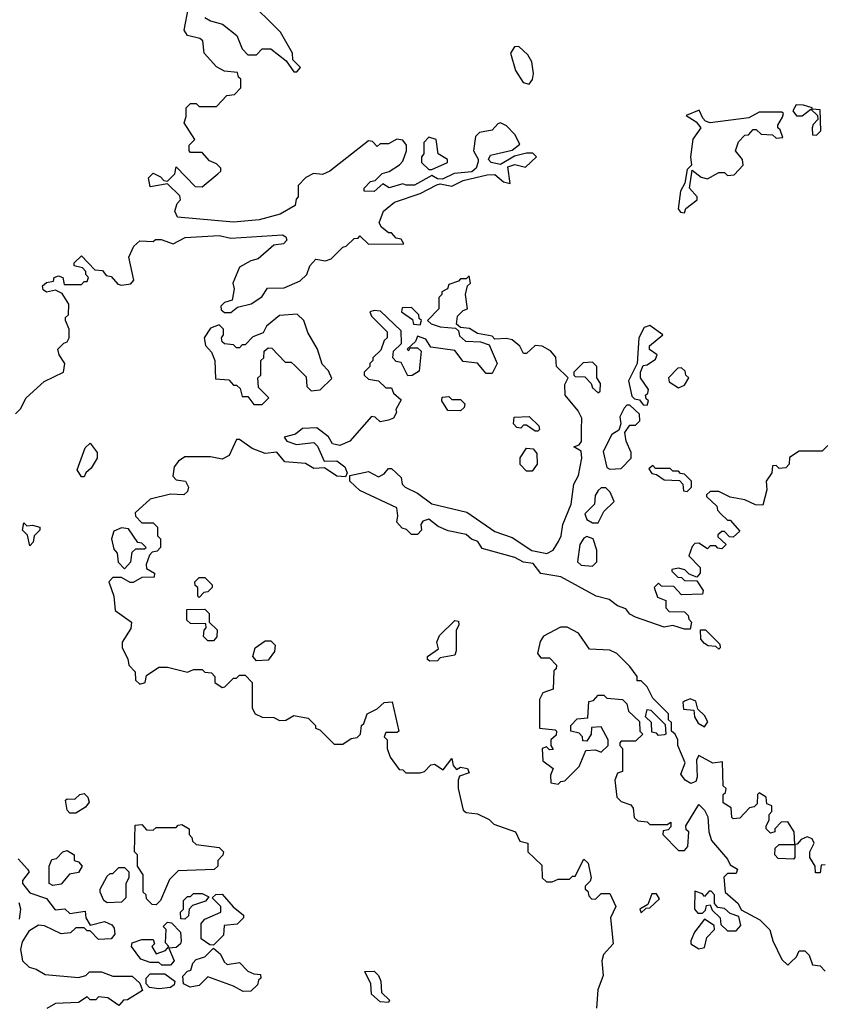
# Model space of a CAD drawing. Extents: x 2737310 to 2869991, y 870230 to 1012730.
# Tile 183 of 256: x 2764070 to 2766865, y 967654 to 971082. Entities that reach past the tile are written whole.
import ezdxf

# ---------------------------------------------------------------- set-up
doc = ezdxf.new("R2010")
doc.units = 0

msp = doc.modelspace()

# ---------------------------------------------------------------- linework, layer by layer
at = {"layer": '0CON02XD'}
for points in [[(2764715, 971090), (2764735, 971077.5), (2764776.1, 971066.1), (2764826.4, 971026.4), (2764845, 970980), (2764865, 970960), (2764895, 970960), (2764915, 970980), (2764945, 970980), (2764998.3, 970938.3), (2765025, 970900), (2765035, 970900), (2765047.5, 970915), (2765021.7, 970941.7), (2765020, 970965), (2764978.3, 971038.3), (2764858.3, 971158.3)], [(2764712.5, 970965), (2764708.3, 971008.3), (2764697, 971017), (2764655, 971026.7), (2764643.3, 971045), (2764657.5, 971125)], [(2765845, 970857.5), (2765856.4, 970873.6), (2765860, 970895), (2765853.3, 970935), (2765839.3, 970959.3), (2765808.3, 970988.3), (2765793, 970987), (2765780, 970965), (2765796.7, 970905), (2765823.6, 970863.6), (2765845, 970857.5)], [(2764055, 969710), (2764073, 969727), (2764092.5, 969765), (2764155, 969822.5), (2764222.5, 969855), (2764227.5, 969885), (2764207.5, 969915), (2764202.5, 969935), (2764223.6, 969956.4), (2764235, 969960), (2764242.5, 969975), (2764242.5, 970005), (2764230, 970035), (2764230, 970045), (2764240, 970055), (2764241.7, 970091.7), (2764218.3, 970128.3), (2764195, 970140), (2764163, 970133), (2764151.7, 970141.7), (2764150, 970155), (2764163, 970167), (2764188.3, 970171.7), (2764190, 970185), (2764205, 970190), (2764220, 970185), (2764225, 970160), (2764285, 970160), (2764295, 970170), (2764305, 970170), (2764310, 970185), (2764300, 970195), (2764300, 970205), (2764288.3, 970218.3), (2764260, 970225), (2764260, 970235), (2764285, 970260), (2764331.7, 970211.7), (2764358.3, 970208.3), (2764371.7, 970191.7), (2764388.3, 970188.3), (2764411.7, 970161.7), (2764425, 970157.5), (2764457, 970163), (2764467.5, 970175), (2764450, 970255), (2764467, 970293), (2764488.3, 970311.7), (2764535, 970310), (2764543, 970317), (2764563, 970317), (2764605, 970301.2), (2764645.8, 970324.2), (2764765, 970331.1), (2764805, 970321.1), (2764985, 970332.5), (2764996.4, 970326.4), (2765000, 970315), (2764988.3, 970301.7), (2764955, 970297.5), (2764900.7, 970249.3), (2764875, 970242.5), (2764835, 970220), (2764812.5, 970165), (2764817.5, 970145), (2764810, 970105), (2764783, 970097), (2764770, 970085), (2764771.7, 970071.7), (2764783, 970063), (2764805, 970062.5), (2764828.3, 970081.7), (2764876.7, 970093.3), (2764913.3, 970116.7), (2764933, 970147), (2764991.7, 970148.3), (2765047, 970173), (2765070, 970195), (2765080, 970225), (2765101.7, 970248.3), (2765135, 970242.5), (2765155, 970250), (2765195, 970290), (2765207, 970293), (2765235, 970320), (2765248.3, 970321.7), (2765255, 970330), (2765285, 970300), (2765408.3, 970301.7), (2765398.3, 970318.3), (2765381.7, 970321.7), (2765365, 970340), (2765355, 970340), (2765330, 970360), (2765322.5, 970375), (2765337.5, 970415), (2765375, 970446.2), (2765465, 970476.7), (2765523, 970507), (2765535, 970510), (2765575, 970502.5), (2765615, 970522.5), (2765698.3, 970541.7), (2765725, 970542.5), (2765755, 970517.5), (2765778.3, 970511.7), (2765770.7, 970569.3), (2765795, 970577.5), (2765831.7, 970568.3), (2765870, 970605), (2765857, 970617), (2765835, 970617.5), (2765793, 970607), (2765745, 970577.5), (2765712.5, 970585), (2765702.5, 970595), (2765709.3, 970610.7), (2765785, 970627.5), (2765811.7, 970648.3), (2765795, 970682.5), (2765765, 970712.5), (2765745, 970722.5), (2765735, 970720), (2765715, 970697.5), (2765671.2, 970688.8), (2765657.5, 970675), (2765650, 970625), (2765667, 970597), (2765667, 970587), (2765660, 970565), (2765645, 970552.5), (2765583.6, 970546.4), (2765543, 970527), (2765525, 970527.5), (2765505, 970540), (2765445, 970506.2), (2765416.1, 970506.1), (2765405, 970510), (2765357, 970497), (2765335, 970510), (2765305, 970483.3), (2765270, 970485), (2765270, 970495), (2765291.7, 970518.3), (2765308.3, 970521.7), (2765333, 970547), (2765357, 970553), (2765393, 970577), (2765405, 970590), (2765417.5, 970625), (2765417.5, 970645), (2765405, 970662.5), (2765383.6, 970666.4), (2765355, 970650), (2765325, 970650), (2765315, 970640), (2765298.3, 970658.3), (2765285, 970660), (2765150, 970555), (2765125, 970542.5), (2765093.6, 970546.4), (2765067, 970533), (2765040, 970505), (2765040, 970465), (2765033, 970457), (2765030, 970435), (2764977.5, 970405), (2764904.4, 970385.6), (2764815, 970377.1), (2764620, 970395), (2764610, 970415), (2764618.3, 970441.7), (2764630, 970455), (2764628.3, 970468.3), (2764585, 970510), (2764525, 970500), (2764518.3, 970531.7), (2764535, 970547.5), (2764560, 970535), (2764571.7, 970521.7), (2764585, 970520), (2764610, 970545), (2764615, 970570), (2764681.7, 970501.7), (2764705, 970500), (2764760, 970545), (2764770, 970555), (2764770, 970565), (2764755, 970580), (2764730.7, 970590.7), (2764705, 970620), (2764665, 970620), (2764660, 970625), (2764660, 970645), (2764680, 970665), (2764643, 970723), (2764650, 970745), (2764650, 970775), (2764665, 970790), (2764685, 970790), (2764695, 970780), (2764755, 970780), (2764791.7, 970818.3), (2764818.3, 970821.7), (2764840, 970845), (2764840, 970875), (2764831.7, 970881.7), (2764828.3, 970898.3), (2764783, 970903), (2764755, 970917.5), (2764712.5, 970965)], [(2766385, 970410), (2766390, 970425), (2766430, 970455), (2766430, 970465), (2766402.5, 970495), (2766411.7, 970558.3), (2766443.9, 970533.9), (2766465, 970527.5), (2766505, 970550), (2766525, 970550), (2766535, 970540), (2766558.3, 970541.7), (2766590, 970575), (2766587.5, 970595), (2766562.5, 970625), (2766573.8, 970656.2), (2766595, 970680), (2766608.3, 970681.7), (2766625, 970700), (2766635, 970700), (2766653, 970683), (2766691.7, 970681.7), (2766705, 970670), (2766728.3, 970671.7), (2766718.3, 970698.3), (2766710, 970705), (2766710, 970715), (2766727, 970743), (2766730, 970755), (2766725, 970760), (2766645, 970760), (2766609.3, 970740.7), (2766475, 970723.3), (2766458.3, 970728.3), (2766448.8, 970738.8), (2766437, 970767), (2766391.7, 970748.3), (2766426.4, 970726.4), (2766442.5, 970705), (2766414, 970666), (2766406.2, 970605), (2766410, 970575), (2766395, 970560), (2766387, 970513), (2766371.2, 970485), (2766363.6, 970423.6), (2766371.7, 970411.7), (2766385, 970410)], [(2766845, 970680), (2766860, 970695), (2766858.3, 970768.3), (2766830, 970770), (2766830, 970775), (2766800, 970785), (2766773.9, 970786.1), (2766762.5, 970765), (2766775, 970747.5), (2766795, 970747.5), (2766825, 970770), (2766848.3, 970748.3), (2766850, 970735), (2766833, 970717), (2766830, 970705), (2766831.7, 970681.7), (2766845, 970680)], [(2765505, 970560), (2765560, 970585), (2765560, 970595), (2765527.5, 970615), (2765520, 970665), (2765495, 970672.5), (2765477.5, 970655), (2765477.5, 970615), (2765470, 970605), (2765470, 970585), (2765495, 970560), (2765505, 970560)], [(2766885, 969600), (2766865, 969580), (2766785, 969580), (2766751.7, 969558.3), (2766750, 969535), (2766738.3, 969521.7), (2766715, 969520), (2766705, 969530), (2766691.7, 969528.3), (2766690, 969505), (2766670, 969475), (2766672.5, 969445), (2766658.3, 969391.7), (2766633, 969393), (2766595, 969410), (2766545, 969420), (2766505, 969440), (2766475, 969440), (2766461.7, 969428.3), (2766461.7, 969421.7), (2766498.3, 969388.3), (2766500, 969375), (2766511.7, 969361.7), (2766535, 969340), (2766545, 969340), (2766578.3, 969301.7), (2766555, 969280), (2766541.7, 969281.7), (2766525, 969300), (2766515, 969300), (2766501.7, 969288.3), (2766501.7, 969281.7), (2766530, 969255), (2766515, 969240), (2766501.7, 969241.7), (2766495, 969250), (2766475, 969250), (2766465, 969240), (2766435, 969260), (2766421.7, 969258.3), (2766411.7, 969248.3), (2766400, 969215), (2766440, 969175), (2766440, 969155), (2766428.3, 969141.7), (2766401.7, 969151.7), (2766387, 969167), (2766365, 969172.5), (2766341.7, 969168.3), (2766341.7, 969161.7), (2766361.7, 969141.7), (2766375, 969140), (2766385, 969130), (2766428.3, 969128.3), (2766450, 969095), (2766448.3, 969081.7), (2766375, 969080), (2766348.3, 969108.3), (2766305, 969110), (2766295, 969120), (2766280, 969105), (2766291.7, 969071.7), (2766320, 969060), (2766320, 969035), (2766331.7, 969021.7), (2766385, 969020), (2766398.3, 969008.3), (2766400, 968995), (2766410, 968985), (2766405, 968960), (2766385, 968960), (2766345, 968972.5), (2766315, 968967.5), (2766215, 969002.5), (2766195, 969012.5), (2766180.7, 969030.7), (2766151.7, 969041.7), (2766123.6, 969063.6), (2766077.5, 969075), (2765955, 969142.5), (2765885, 969153.8), (2765858.3, 969188.3), (2765825, 969193.8), (2765795, 969210), (2765681.2, 969241.2), (2765665.9, 969265.9), (2765643.9, 969273.9), (2765625, 969290), (2765562.3, 969302.3), (2765528, 969318), (2765495, 969343.3), (2765473.6, 969336.4), (2765467.5, 969325), (2765470, 969305), (2765455, 969290), (2765435, 969290), (2765417, 969307), (2765401.7, 969311.7), (2765383, 969333), (2765387.5, 969355), (2765383, 969383), (2765255, 969443.3), (2765220, 969475), (2765220, 969495), (2765285, 969508.8), (2765319.3, 969490.7), (2765339.3, 969500.7), (2765355, 969520), (2765365, 969520), (2765398.3, 969488.3), (2765402.5, 969465), (2765412.5, 969455), (2765455, 969433.3), (2765505, 969396.7), (2765627, 969367), (2765725, 969300), (2765785, 969278.8), (2765854.1, 969234.1), (2765906.2, 969223.8), (2765927.5, 969235), (2765946.7, 969265), (2765956.2, 969285), (2765961.2, 969325), (2765991.2, 969395), (2766000, 969465), (2766016, 969495), (2766027.5, 969555), (2766025, 969580), (2766000, 969595), (2766018.3, 969601.7), (2766027, 969613), (2766026.2, 969655), (2766027.5, 969695), (2766015, 969720), (2765970, 969775), (2765968.3, 969811.7), (2765980, 969835), (2765940, 969875), (2765937, 969907), (2765919.3, 969929.3), (2765890, 969945), (2765865, 969947.5), (2765835, 969920), (2765825, 969920), (2765812.5, 969945), (2765785, 969967.5), (2765765, 969972.5), (2765725, 969970), (2765715, 969980), (2765665, 969990), (2765637, 970007), (2765605, 970010), (2765591.7, 970021.7), (2765595, 970050), (2765615, 970070), (2765630, 970075), (2765622.5, 970125), (2765630, 970155), (2765640, 970165), (2765635, 970190), (2765625, 970180), (2765605, 970180), (2765598.3, 970171.7), (2765565, 970160), (2765560, 970145), (2765540, 970135), (2765540, 970125), (2765530, 970115), (2765530, 970075), (2765490, 970035), (2765503, 970023), (2765535, 970013.3), (2765588.3, 970008.3), (2765598.3, 969998.3), (2765601.7, 969981.7), (2765623, 969963), (2765675, 969960), (2765705, 969950), (2765733.3, 969885), (2765715, 969850), (2765695, 969850), (2765665, 969886.7), (2765615, 969892.5), (2765585, 969930), (2765501.7, 969941.7), (2765485, 969970), (2765455, 969980), (2765448.3, 969961.7), (2765420, 969935), (2765425, 969930), (2765430, 969940), (2765455, 969940), (2765468.3, 969928.3), (2765461.7, 969858.3), (2765437, 969843), (2765421.7, 969841.7), (2765398.3, 969888.3), (2765381.7, 969891.7), (2765370, 969905), (2765371.7, 969928.3), (2765400, 969955), (2765398.3, 969998.3), (2765327, 970067), (2765305, 970070), (2765290, 970065), (2765295, 970050), (2765350, 969995), (2765350, 969975), (2765340, 969965), (2765328.3, 969931.7), (2765300, 969905), (2765300, 969895), (2765290, 969885), (2765290, 969875), (2765270, 969855), (2765270, 969845), (2765285, 969830), (2765320, 969825), (2765345, 969800), (2765365, 969800), (2765371.7, 969781.7), (2765398.3, 969758.3), (2765380, 969725), (2765382.5, 969715), (2765372.5, 969695), (2765355, 969687.5)], [(2765465, 970020), (2765470, 970035), (2765461.7, 970041.7), (2765460, 970055), (2765435, 970080), (2765401.7, 970078.3), (2765400, 970065), (2765438.3, 970038.3), (2765441.7, 970021.7), (2765465, 970020)], [(2764915, 969742.5), (2764937.5, 969765), (2764901.7, 969801.7), (2764900, 969835), (2764910, 969845), (2764910, 969895), (2764920, 969905), (2764921.7, 969928.3), (2764935, 969940), (2764948.3, 969938.3), (2764995, 969890), (2765015, 969890), (2765028.3, 969878.3), (2765068.3, 969838.3), (2765070, 969805), (2765085, 969790), (2765117, 969793), (2765157, 969833), (2765145, 969860), (2765123, 969883), (2765107.5, 969935), (2765073, 969993), (2765060, 970035), (2765037, 970057), (2764975, 970052.5), (2764930, 970015), (2764918.3, 969991.7), (2764881.7, 969978.3), (2764855, 969950), (2764845, 969950), (2764835, 969940), (2764825, 969940), (2764815, 969950), (2764783, 969953), (2764775, 969960), (2764772.5, 969975), (2764780, 969985), (2764780, 970005), (2764765, 970020), (2764735, 970007.5), (2764712, 969975), (2764717.3, 969947.3), (2764737.5, 969925), (2764750, 969895), (2764751.7, 969831.7), (2764798.3, 969828.3), (2764815, 969810), (2764825, 969810), (2764838.3, 969798.3), (2764845, 969770), (2764865, 969770), (2764885, 969742.5), (2764915, 969742.5)], [(2766255, 969740), (2766260, 969755), (2766251.7, 969761.7), (2766250, 969775), (2766258.3, 969781.7), (2766260, 969795), (2766232.5, 969835), (2766232.5, 969855), (2766241.7, 969878.3), (2766255, 969880), (2766285, 969900), (2766290, 969915), (2766263.6, 969933.6), (2766263, 969947), (2766310, 969985), (2766265, 970017.5), (2766245, 970010), (2766226, 969975), (2766220, 969885), (2766190, 969825), (2766201.7, 969771.7), (2766211.7, 969761.7), (2766228.3, 969758.3), (2766241.7, 969741.7), (2766255, 969740)], [(2766085, 969782.5), (2766091.7, 969788.3), (2766092.5, 969815), (2766080, 969835), (2766080, 969875), (2766065, 969890), (2766033, 969887), (2766000, 969855), (2766000, 969845), (2766005, 969840), (2766038.3, 969838.3), (2766060, 969815), (2766065, 969800), (2766085, 969782.5)], [(2766365, 969800), (2766385, 969810), (2766400, 969835), (2766390, 969845), (2766388.3, 969858.3), (2766375, 969870), (2766361.7, 969868.3), (2766330, 969835), (2766331.7, 969821.7), (2766365, 969800)], [(2765605, 969720), (2765561.7, 969721.7), (2765540, 969755), (2765541.7, 969768.3), (2765565, 969770), (2765575, 969760), (2765605, 969760), (2765620, 969745), (2765618.3, 969731.7), (2765605, 969720)], [(2766125, 969517.5), (2766165, 969520), (2766200, 969555), (2766200, 969575), (2766182.5, 969615), (2766177.5, 969645), (2766195, 969670), (2766215, 969670), (2766230, 969685), (2766228.3, 969708.3), (2766195, 969740), (2766185, 969740), (2766175, 969730), (2766160.7, 969699.3), (2766163.3, 969675), (2766157, 969653), (2766132, 969638), (2766101.7, 969578.3), (2766115, 969522.5), (2766125, 969517.5)], [(2765355, 969687.5), (2765325, 969682.5), (2765308.3, 969698.3), (2765295, 969700), (2765220, 969615), (2765185, 969600), (2765160, 969605), (2765145, 969630), (2765105, 969661.2), (2765055, 969658.8), (2765030.7, 969639.3), (2764991.7, 969628.3), (2765000, 969615), (2765033.6, 969603.6), (2765095, 969610), (2765107, 969597), (2765130, 969545), (2765175, 969546.7), (2765202.5, 969525), (2765210, 969505), (2765205, 969490), (2765175, 969493.3), (2765131.7, 969521.7), (2765095, 969520), (2765065, 969537.5), (2764993, 969543), (2764965.9, 969575.9), (2764925, 969571.2), (2764879.3, 969589.3), (2764835, 969620), (2764825, 969620), (2764800, 969565), (2764775, 969552.5), (2764735, 969560), (2764645, 969560), (2764623.3, 969545), (2764607.5, 969525), (2764603, 969493), (2764615, 969480), (2764647.5, 969475), (2764657.5, 969455), (2764655, 969440), (2764641.7, 969428.3), (2764595, 969430), (2764525, 969412.5), (2764472.5, 969365), (2764473, 969353), (2764495, 969330), (2764535, 969330), (2764550, 969315), (2764550, 969285), (2764560, 969275), (2764560, 969245), (2764548.3, 969231.7), (2764531.7, 969228.3), (2764521.7, 969218.3), (2764510, 969185), (2764511.7, 969171.7), (2764540, 969155), (2764538.3, 969141.7), (2764495, 969140), (2764465, 969122.5), (2764455, 969122.5), (2764425, 969140), (2764395, 969140), (2764380, 969125), (2764397.5, 969075), (2764402.5, 969025), (2764460, 968985), (2764457, 968963), (2764427.5, 968915), (2764427.5, 968895), (2764447, 968857), (2764450, 968835), (2764471.7, 968811.7), (2764473, 968783), (2764488.3, 968768.3), (2764507.5, 968775), (2764511.7, 968798.3), (2764555, 968827.5), (2764585, 968827.5), (2764655, 968810), (2764675, 968820), (2764705, 968820), (2764715, 968810), (2764738.3, 968808.3), (2764750, 968795), (2764750, 968775), (2764775, 968757.5), (2764785, 968760), (2764815, 968790), (2764825, 968790), (2764835, 968800), (2764855, 968800), (2764880, 968775), (2764880, 968685), (2764890, 968665), (2764915, 968653.3), (2764955, 968652.5), (2764975, 968642.5), (2764997, 968643), (2765025, 968660), (2765075, 968650), (2765100, 968625), (2765100, 968615), (2765115, 968610), (2765165, 968560), (2765195, 968560), (2765225, 968580), (2765245, 968582.5), (2765257.5, 968595), (2765260, 968625), (2765268.3, 968631.7), (2765280, 968665), (2765315, 968682.5), (2765340, 968705), (2765367, 968707), (2765390, 968605), (2765385, 968600), (2765345, 968600), (2765340, 968585), (2765350, 968575), (2765350, 968545), (2765360, 968515), (2765391.7, 968471.7), (2765405, 968470), (2765415, 968460), (2765465, 968460), (2765480, 968465), (2765501.7, 968488.3), (2765515, 968490), (2765545, 968470), (2765575, 968510), (2765580, 968485), (2765591.7, 968471.7), (2765605, 968480), (2765630, 968475), (2765635, 968460), (2765601.7, 968448.3), (2765597.5, 968435), (2765597.5, 968405), (2765615, 968330), (2765625, 968322.5), (2765665, 968317.5), (2765705, 968297.5), (2765721.2, 968281.2), (2765796.7, 968255), (2765811.7, 968221.7), (2765840, 968215), (2765840, 968185), (2765888.3, 968138.3), (2765890, 968095), (2765905, 968080), (2765925, 968080), (2765945, 968090), (2765985, 968090), (2765995, 968100), (2766005, 968100), (2766035, 968160), (2766050, 968145), (2766060, 968095), (2766057, 968083), (2766040, 968065), (2766040, 968055), (2766048.3, 968048.3), (2766051.7, 968031.7), (2766061.7, 968021.7), (2766075, 968020), (2766095, 968040), (2766125, 968040), (2766146.7, 967995), (2766127.5, 967955), (2766137.5, 967865), (2766103, 967827), (2766097.5, 967805), (2766102.5, 967755), (2766083.3, 967705), (2766079.3, 967640.7)], [(2765875, 969650), (2765865, 969650), (2765835, 969670), (2765825, 969670), (2765815, 969660), (2765801.7, 969661.7), (2765790, 969675), (2765791.7, 969698.3), (2765845, 969700), (2765878.3, 969668.3), (2765880, 969655), (2765875, 969650)], [(2764295, 969490), (2764285, 969490), (2764270, 969515), (2764298.3, 969591.7), (2764315, 969607.5), (2764340, 969575), (2764340, 969555), (2764319.3, 969520.7), (2764300, 969505), (2764295, 969490)], [(2765855, 969510), (2765835, 969510), (2765813, 969533), (2765813, 969557), (2765835, 969590), (2765858.3, 969588.3), (2765871.7, 969571.7), (2765872.5, 969535), (2765855, 969510)], [(2766395, 969440), (2766410, 969455), (2766410, 969475), (2766385, 969500), (2766371.7, 969501.7), (2766365, 969510), (2766345, 969510), (2766335, 969520), (2766285, 969520), (2766275, 969530), (2766261.7, 969518.3), (2766271.7, 969501.7), (2766288.3, 969498.3), (2766315, 969480), (2766368.3, 969478.3), (2766380, 969465), (2766381.7, 969441.7), (2766395, 969440)], [(2766085, 969330), (2766105, 969370), (2766140, 969405), (2766127, 969437), (2766111.7, 969451.7), (2766095, 969452.5), (2766085, 969442.5), (2766073.8, 969425), (2766072.5, 969395), (2766038.3, 969361.7), (2766045, 969342.5), (2766065, 969330), (2766085, 969330)], [(2764105, 969250), (2764097, 969287), (2764080, 969305), (2764085, 969330), (2764095, 969320), (2764115, 969322.5), (2764140, 969315), (2764140, 969305), (2764120, 969285), (2764117, 969263), (2764105, 969250)], [(2764435, 969170), (2764457.5, 969195), (2764461.7, 969228.3), (2764475, 969240), (2764505, 969240), (2764510, 969245), (2764495, 969260), (2764481.7, 969261.7), (2764449.3, 969309.3), (2764425, 969313.3), (2764398.3, 969301.7), (2764390, 969275), (2764398.3, 969238.3), (2764410, 969225), (2764413, 969193), (2764435, 969170)], [(2766065, 969180), (2766080, 969195), (2766080, 969235), (2766067.5, 969275), (2766045, 969282.5), (2766035, 969277.5), (2766021.2, 969255), (2766012.5, 969195), (2766025, 969182.5), (2766065, 969180)], [(2764695, 969070), (2764690, 969075), (2764690, 969105), (2764681.7, 969111.7), (2764680, 969125), (2764695, 969140), (2764715, 969140), (2764740, 969115), (2764740, 969105), (2764725, 969090), (2764711.7, 969088.3), (2764695, 969070)], [(2764745, 968920), (2764725, 968920), (2764710, 968935), (2764713, 968957), (2764720, 968965), (2764718.3, 968978.3), (2764665, 968980), (2764651.7, 968991.7), (2764651.7, 969028.3), (2764715, 969030), (2764730, 969015), (2764730, 968985), (2764757.5, 968957.5), (2764757, 968933), (2764745, 968920)], [(2765498.3, 968848.3), (2765490, 968855), (2765490, 968865), (2765528.3, 968891.7), (2765522.5, 968915), (2765531.7, 968938.3), (2765585, 968990), (2765598.3, 968988.3), (2765600, 968975), (2765590, 968955), (2765590, 968885), (2765585, 968870), (2765535, 968860), (2765525, 968850), (2765498.3, 968848.3)], [(2766875, 968140), (2766861.7, 968138.3), (2766858.3, 968111.7), (2766841.7, 968111.7), (2766840, 968135), (2766822.5, 968165), (2766822.5, 968185), (2766837.5, 968215), (2766830, 968230), (2766813, 968237), (2766791.7, 968228.3), (2766778.3, 968211.7), (2766770, 968210), (2766767.5, 968255), (2766745, 968290), (2766721.7, 968288.3), (2766700, 968265), (2766700, 968255), (2766685, 968250), (2766670, 968265), (2766670, 968275), (2766680, 968295), (2766680, 968315), (2766690, 968325), (2766690, 968345), (2766671.7, 968351.7), (2766670, 968375), (2766645, 968390), (2766640, 968385), (2766638.3, 968351.7), (2766628.3, 968341.7), (2766611.7, 968338.3), (2766578.3, 968301.7), (2766555, 968300), (2766550, 968305), (2766548.3, 968338.3), (2766520, 968355), (2766520, 968385), (2766528.3, 968391.7), (2766530, 968405), (2766520, 968415), (2766518.3, 968498.3), (2766483.6, 968493.6), (2766435, 968520), (2766427.5, 968505), (2766430, 968445), (2766425, 968430), (2766407, 968423), (2766387.5, 968435), (2766372.5, 968455), (2766387.5, 968495), (2766362.5, 968555), (2766362.5, 968575), (2766352.5, 968595), (2766340, 968605), (2766340, 968635), (2766330, 968645), (2766330, 968665), (2766275, 968720), (2766255, 968760), (2766235, 968780), (2766220, 968780), (2766220, 968795), (2766195, 968830), (2766150, 968875), (2766125, 968887.5), (2766055, 968890), (2766016.4, 968946.4), (2765977, 968967), (2765953, 968967), (2765894.1, 968935.9), (2765882.9, 968917.1), (2765874, 968875), (2765885, 968860), (2765915, 968860), (2765940, 968835), (2765938.3, 968821.7), (2765930, 968815), (2765928.3, 968751.7), (2765891.7, 968738.3), (2765880, 968715), (2765880, 968615), (2765935, 968610), (2765940, 968605), (2765938.3, 968591.7), (2765920, 968575), (2765920, 968555), (2765928.3, 968541.7), (2765915, 968540), (2765905, 968550), (2765890, 968545), (2765891.7, 968501.7), (2765927.5, 968475), (2765918.3, 968451.7), (2765920, 968425), (2765945, 968420), (2765955, 968430), (2765968.3, 968431.7), (2766018.3, 968481.7), (2766041.7, 968538.3), (2766075, 968540), (2766095, 968532.5), (2766120, 968555), (2766120, 968575), (2766095, 968620), (2766061.7, 968618.3), (2766060, 968595), (2766045, 968570), (2766031.7, 968571.7), (2766030, 968585), (2766018.3, 968598.3), (2765990, 968605), (2765990, 968625), (2766011.7, 968648.3), (2766048.3, 968651.7), (2766051.7, 968708.3), (2766068.3, 968711.7), (2766085, 968730), (2766105, 968730), (2766115, 968720), (2766170, 968715), (2766185, 968700), (2766190, 968675), (2766228.3, 968638.3), (2766230, 968605), (2766240, 968595), (2766215, 968570), (2766165, 968570), (2766160, 968565), (2766160, 968555), (2766170, 968545), (2766170, 968465), (2766151.7, 968458.3), (2766142.5, 968435), (2766150, 968375), (2766165, 968360), (2766198.3, 968348.3), (2766207, 968337), (2766210, 968305), (2766223, 968293), (2766255, 968290), (2766265, 968280), (2766325, 968280), (2766338.3, 968288.3), (2766338.3, 968271.7), (2766328.3, 968261.7), (2766311.7, 968258.3), (2766310, 968245), (2766365, 968190), (2766385, 968190), (2766397, 968203), (2766400, 968255), (2766391.7, 968261.7), (2766390, 968275), (2766435, 968350), (2766455, 968330), (2766466.4, 968306.4), (2766470, 968255), (2766480, 968225), (2766535, 968160), (2766545, 968140), (2766570, 968125), (2766565, 968110), (2766535, 968110), (2766523, 968097), (2766527.5, 968045), (2766572.5, 968005), (2766583.3, 967983.3), (2766648.3, 967948.3), (2766683, 967913), (2766692.5, 967875), (2766725, 967810), (2766745, 967790), (2766755, 967800), (2766775, 967820), (2766785, 967840), (2766805, 967840), (2766820, 967825), (2766831.7, 967791.7), (2766858.3, 967788.3), (2766875, 967770)], [(2766505, 968890), (2766495, 968900), (2766468.3, 968901.7), (2766455, 968910), (2766442.5, 968925), (2766441.7, 968958.3), (2766458.3, 968958.3), (2766508.3, 968908.3), (2766510, 968895), (2766505, 968890)], [(2764895, 968850), (2764882.5, 968865), (2764890, 968895), (2764925, 968920), (2764945, 968920), (2764960, 968905), (2764957, 968883), (2764935, 968852.5), (2764895, 968850)], [(2766455, 968620), (2766467, 968637), (2766455, 968660), (2766431.7, 968681.7), (2766425, 968710), (2766405, 968717.5), (2766385, 968710), (2766380, 968705), (2766381.7, 968681.7), (2766418.3, 968678.3), (2766420, 968655), (2766433, 968633), (2766455, 968620)], [(2766295, 968590), (2766288.3, 968598.3), (2766271.7, 968601.7), (2766270, 968635), (2766250, 968655), (2766255, 968680), (2766268.3, 968678.3), (2766318.3, 968628.3), (2766320, 968595), (2766315, 968592.5), (2766295, 968590)], [(2764265, 968320), (2764245, 968320), (2764235, 968330), (2764230, 968365), (2764235, 968370), (2764261.7, 968368.3), (2764280, 968385), (2764295, 968387.5), (2764307.5, 968375), (2764311.7, 968358.3), (2764299.3, 968340.7), (2764265, 968320)], [(2764545, 968000), (2764531.7, 968001.7), (2764511.7, 968021.7), (2764510, 968035), (2764500, 968045), (2764500, 968105), (2764480, 968135), (2764480, 968175), (2764470, 968185), (2764471.7, 968278.3), (2764495, 968280), (2764511.7, 968261.7), (2764535, 968260), (2764545, 968270), (2764615, 968270), (2764621.7, 968278.3), (2764635, 968280), (2764660, 968265), (2764660, 968245), (2764670, 968235), (2764671.7, 968221.7), (2764685, 968210), (2764765, 968200), (2764780, 968185), (2764777, 968173), (2764760, 968155), (2764760, 968135), (2764747, 968123), (2764621.7, 968118.3), (2764591.7, 968088.3), (2764560, 968015), (2764545, 968000)], [(2766765, 968160), (2766711.7, 968161.7), (2766700, 968175), (2766701.7, 968198.3), (2766715, 968210), (2766770, 968210), (2766770, 968165), (2766765, 968160)], [(2764065, 968161.2), (2764097.5, 968125), (2764102.5, 968115), (2764080, 968085), (2764080, 968075), (2764105, 968042.5), (2764163, 968023), (2764193, 967983), (2764227, 967987), (2764245, 967970), (2764298.3, 967978.3), (2764300, 967955), (2764315, 967930), (2764365, 967942.5), (2764390.7, 967930.7), (2764399.3, 967919.3), (2764401.7, 967898.3), (2764388.3, 967881.7), (2764345, 967880), (2764315, 967910), (2764305, 967910), (2764295, 967920), (2764265, 967920), (2764247, 967903), (2764215, 967900), (2764157, 967927), (2764135, 967930), (2764101.7, 967908.3), (2764078.3, 967871.7), (2764072.5, 967845), (2764080, 967805), (2764103, 967783), (2764127, 967777), (2764158.3, 967758.3), (2764275, 967747.5), (2764300, 967755), (2764313, 967767), (2764355, 967767.5), (2764395, 967752.5), (2764461.7, 967751.7), (2764488.3, 967728.3), (2764498.3, 967701.7), (2764445, 967670), (2764431.7, 967668.3), (2764415, 967650), (2764377, 967677), (2764345, 967680), (2764335, 967670), (2764315, 967670), (2764305, 967680), (2764275, 967660), (2764195, 967657.5), (2764165, 967640)], [(2764185, 968067.5), (2764172.5, 968075), (2764172.5, 968135), (2764181.7, 968158.3), (2764198.3, 968161.7), (2764220, 968185), (2764235, 968190), (2764260, 968175), (2764260, 968155), (2764275, 968150), (2764287.5, 968135), (2764275, 968112.5), (2764243, 968107), (2764215, 968072.5), (2764185, 968067.5)], [(2764375, 968007.5), (2764362.5, 968015), (2764350, 968045), (2764350, 968055), (2764375, 968100), (2764385, 968110), (2764395, 968110), (2764415, 968130), (2764435, 968130), (2764450, 968115), (2764450, 968095), (2764440, 968075), (2764440, 968025), (2764425, 968010), (2764375, 968007.5)], [(2764645, 967950), (2764631.7, 967951.7), (2764630, 967975), (2764640, 967985), (2764640, 968015), (2764655, 968030), (2764665, 968030), (2764675, 968040), (2764705, 968040), (2764728.3, 968028.3), (2764717, 968013), (2764671.7, 967998.3), (2764660, 967985), (2764658.3, 967961.7), (2764645, 967950)], [(2764745, 967860), (2764731.7, 967861.7), (2764701.7, 967881.7), (2764702.5, 967935), (2764715, 967950), (2764770, 967975), (2764770, 967995), (2764740, 968025), (2764753, 968037), (2764775, 968037.5), (2764813.3, 967993.3), (2764850, 967965), (2764850, 967955), (2764827, 967933), (2764781.7, 967928.3), (2764780, 967895), (2764745, 967860)], [(2766235, 967972.5), (2766251.7, 967988.3), (2766265, 967990), (2766298.3, 968021.7), (2766288.3, 968038.3), (2766271.7, 968038.3), (2766258.3, 968001.7), (2766230, 967985), (2766235, 967972.5)], [(2766565, 967910), (2766581.7, 967928.3), (2766575, 967960), (2766545, 967970), (2766525, 967987.5), (2766501.7, 967991.7), (2766490, 968005), (2766490, 968035), (2766478.3, 968048.3), (2766471.7, 968048.3), (2766455, 968030), (2766448.3, 968038.3), (2766421.7, 968048.3), (2766420, 967985), (2766431.7, 967971.7), (2766448.3, 967971.7), (2766458.3, 967981.7), (2766461.7, 967998.3), (2766475, 968000), (2766481.7, 967981.7), (2766510, 967955), (2766511.7, 967931.7), (2766535, 967910), (2766565, 967910)], [(2764069.3, 967950.7), (2764073.8, 967985), (2764067.7, 968007.7)], [(2764595, 967790), (2764565, 967790), (2764555, 967800), (2764525, 967800), (2764491.7, 967811.7), (2764460, 967855), (2764461.7, 967868.3), (2764495, 967880), (2764535, 967880), (2764540, 967865), (2764530, 967855), (2764545, 967830), (2764578.3, 967841.7), (2764590, 967855), (2764578.3, 967868.3), (2764580, 967915), (2764570, 967925), (2764585, 967940), (2764598.3, 967938.3), (2764630, 967905), (2764632.5, 967875), (2764630, 967865), (2764615, 967852.5), (2764590, 967850), (2764607.5, 967805), (2764595, 967790)], [(2766435, 967847.5), (2766455, 967852.5), (2766463, 967887), (2766490, 967915), (2766488.3, 967928.3), (2766455, 967950), (2766420, 967905), (2766407.5, 967875), (2766407.5, 967865), (2766435, 967847.5)], [(2764848.3, 967698.3), (2764815, 967717.5), (2764725, 967750), (2764695, 967720), (2764663.6, 967713.6), (2764640, 967725), (2764638.3, 967751.7), (2764655, 967770), (2764666.4, 967773.6), (2764673, 967797), (2764685, 967810), (2764715, 967820), (2764745, 967850), (2764769.3, 967829.3), (2764781.7, 967801.7), (2764792.5, 967792.5), (2764835, 967800), (2764865, 967770), (2764885, 967760), (2764908.3, 967758.3), (2764910, 967745), (2764901.7, 967738.3), (2764898.3, 967721.7), (2764875, 967700), (2764848.3, 967698.3)], [(2764555, 967707.5), (2764522.5, 967712.5), (2764510, 967725), (2764510, 967745), (2764525, 967760), (2764575, 967760), (2764610, 967735), (2764608.3, 967721.7), (2764595, 967712.5), (2764555, 967707.5)], [(2765355, 967660), (2765325, 967662.5), (2765295, 967690), (2765292.5, 967725), (2765271.7, 967768.3), (2765305, 967770), (2765320, 967755), (2765327.5, 967735), (2765330, 967695), (2765358.3, 967668.3), (2765355, 967660)]]:
    msp.add_lwpolyline(points, dxfattribs=at)

doc.saveas('drawing.dxf')
